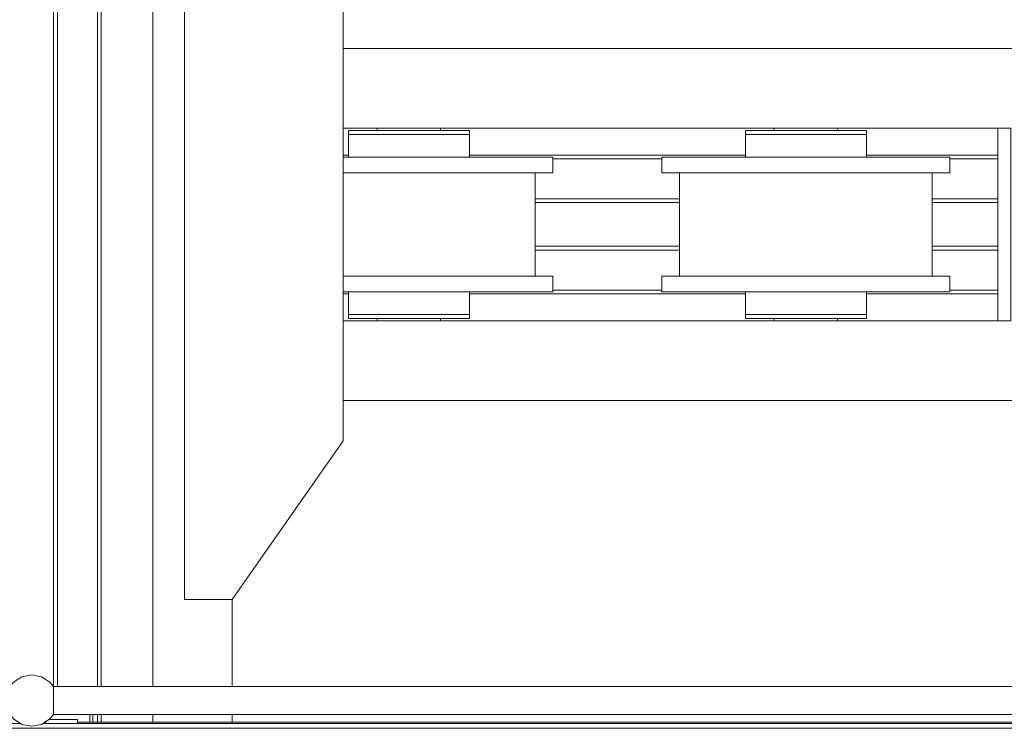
# Model space of a CAD drawing. Header units: millimetres. Extents: x 53746 to 116821, y -810352 to -765802.
# Tile 229 of 256: x 93824 to 95064, y -789584 to -788691. Entities that reach past the tile are written whole.
import ezdxf

# ---------------------------------------------------------------- set-up
doc = ezdxf.new("R2010")
doc.units = ezdxf.units.MM
doc.header["$MEASUREMENT"] = 0
for name, color, linetype, lineweight in [('Main Cradle', 7, 'Continuous', 0), ('Main Cradle Rails', 7, 'Continuous', 0), ('Main Cradle Tower Platform', 7, 'Continuous', 0)]:
    doc.layers.add(name, color=color, linetype=linetype, lineweight=lineweight)

# ---------------------------------------------------------------- blocks, each defined once
blk = doc.blocks.new('*U57')
at = {"layer": 'Main Cradle', "color": 7, "linetype": 'Continuous', "lineweight": 0}
for p, q in [((8583.4, 59.1), (8583.4, -1454.3)), ((8588.4, 59.1), (8588.4, -1454.3)), ((8638.7, 59.1), (8638.7, -1454.3)), ((8643.4, 59.1), (8643.4, -1454.3)), ((8708.3, 59.1), (8708.3, -1454.3)), ((9533.5, -650.8), (8948.3, -650.8)), ((10613.5, -650.8), (9533.5, -650.8)), ((9533.5, -750.8), (8948.3, -750.8)), ((8954.7, -753.8), (8960.5, -753.8)), ((8977, -753.8), (8960.5, -753.8)), ((8990.9, -753.8), (8990.9, -750.8)), ((9070.9, -750.8), (9070.9, -753.8)), ((9454.7, -753.8), (9460.5, -753.8)), ((9477, -753.8), (9460.5, -753.8)), ((9490.9, -753.8), (9490.9, -750.8)), ((9772.9, -750.8), (9533.5, -750.8)), ((9570.9, -750.8), (9570.9, -753.8)), ((9533.5, -758.8), (9560, -758.8)), ((8961.5, -787.3), (8948.3, -787.3)), ((8961.5, -787.3), (9030.9, -787.3)), ((9100.2, -787.3), (9030.9, -787.3)), ((9461.5, -787.3), (9530.9, -787.3)), ((9533.5, -787.3), (9530.9, -787.3)), ((9091.7, -807.3), (9030.9, -807.3)), ((9189.9, -807.3), (9189.9, -937.3)), ((9349.7, -807.3), (9363.4, -807.3)), ((9371.9, -937.3), (9371.9, -807.3)), ((9533.5, -807.3), (9530.9, -807.3)), ((9689.9, -807.3), (9689.9, -937.3)), ((8961.5, -937.3), (8948.3, -937.3)), ((8961.5, -937.3), (8970, -937.3)), ((8970, -937.3), (9030.9, -937.3)), ((9461.5, -937.3), (9470, -937.3)), ((9470, -937.3), (9530.9, -937.3)), ((9533.5, -937.3), (9530.9, -937.3)), ((8960.5, -957.3), (8954.7, -957.3)), ((9101.3, -957.3), (9102, -957.3)), ((9349.7, -957.3), (9363.4, -957.3)), ((9460.5, -957.3), (9454.7, -957.3)), ((8954.7, -985.8), (8960.5, -985.8)), ((8977, -985.8), (8960.5, -985.8)), ((8993.9, -990.8), (8990.9, -990.8)), ((8990.9, -993.8), (8990.9, -990.8)), ((8993.9, -990.8), (8995.5, -990.8)), ((8995.5, -990.8), (9001.7, -990.8)), ((9001.7, -990.8), (9002.3, -990.8)), ((9002.3, -990.8), (9002.5, -990.8)), ((9002.5, -990.8), (9002.6, -990.8)), ((9030.9, -985.8), (9060, -985.8)), ((9067.8, -990.8), (9068.3, -990.8)), ((9070.9, -990.8), (9070.9, -993.8)), ((9454.7, -985.8), (9460.5, -985.8)), ((9477, -985.8), (9460.5, -985.8)), ((9493.9, -990.8), (9490.9, -990.8)), ((9490.9, -993.8), (9490.9, -990.8)), ((9530.9, -985.8), (9533.5, -985.8)), ((9530.9, -985.8), (9533.5, -985.8)), ((9533.5, -985.8), (9560, -985.8)), ((9567.8, -990.8), (9568.3, -990.8)), ((9570.9, -990.8), (9570.9, -993.8)), ((9533.5, -993.8), (8948.3, -993.8)), ((9772.9, -993.8), (9533.5, -993.8)), ((9533.5, -1093.8), (8948.3, -1093.8)), ((10613.5, -1093.8), (9533.5, -1093.8)), ((8808.3, -1454.3), (8808.3, -1344.8)), ((8638.7, -1489.3), (8638.7, -1499.3)), ((8643.4, -1489.3), (8643.4, -1499.3)), ((8708.3, -1489.3), (8708.3, -1499.3)), ((8808.3, -1499.3), (8808.3, -1489.3))]:
    blk.add_line(p, q, dxfattribs=at)
at = {"layer": 'Main Cradle', "color": 7, "linetype": 'Continuous', "lineweight": 0, "flags": 128}
for points in [[(8808.3, -1344.8), (8948.3, -1144.8), (8948.3, -599.8), (8808.3, -399.8), (8748.3, -399.8), (8748.3, -1344.8), (8808.3, -1344.8)], [(8954.7, -753.8), (8954.7, -753.8), (8954.7, -758.8), (8960.5, -758.8), (8977, -758.8), (8977, -758.8)], [(8977, -753.8), (9001.7, -753.8), (9030.9, -753.8), (9060, -753.8), (9084.7, -753.8), (9101.3, -753.8), (9107.1, -753.8)], [(9107.1, -758.8), (9107.1, -758.8), (9107.1, -753.8), (9107.1, -753.8)], [(9454.7, -753.8), (9454.7, -753.8), (9454.7, -758.8), (9460.5, -758.8), (9477, -758.8), (9477, -758.8)], [(9477, -753.8), (9501.7, -753.8), (9530.9, -753.8), (9533.5, -753.8)], [(9533.5, -753.8), (9560, -753.8), (9584.7, -753.8), (9601.3, -753.8), (9607.1, -753.8)], [(9607.1, -758.8), (9607.1, -758.8), (9607.1, -753.8), (9607.1, -753.8)], [(9788.9, -750.8), (9772.9, -750.8), (9772.9, -993.8), (9788.9, -993.8), (9788.9, -750.8)], [(8954.7, -758.8), (8954.7, -758.8), (8954.7, -787.3)], [(8977, -758.8), (9001.7, -758.8), (9001.7, -758.8)], [(9001.7, -758.8), (9030.9, -758.8), (9030.9, -758.8)], [(9030.9, -758.8), (9030.9, -758.8), (9060, -758.8)], [(9060, -758.8), (9060, -758.8), (9084.7, -758.8), (9101.3, -758.8), (9107.1, -758.8)], [(9084.7, -758.8), (9101.3, -758.8), (9101.3, -758.8)], [(9107.1, -787.3), (9107.1, -758.8), (9107.1, -758.8)], [(9454.7, -758.8), (9454.7, -758.8), (9454.7, -787.3)], [(9477, -758.8), (9501.7, -758.8), (9501.7, -758.8)], [(9501.7, -758.8), (9530.9, -758.8), (9530.9, -758.8)], [(9530.9, -758.8), (9530.9, -758.8), (9533.5, -758.8)], [(9560, -758.8), (9560, -758.8), (9584.7, -758.8), (9601.3, -758.8), (9607.1, -758.8)], [(9584.7, -758.8), (9601.3, -758.8), (9601.3, -758.8)], [(9607.1, -787.3), (9607.1, -758.8), (9607.1, -758.8)], [(9212.1, -787.3), (9212.1, -787.3), (9212.1, -807.3), (9198.3, -807.3), (9159, -807.3), (9100.2, -807.3), (9091.7, -807.3)], [(9212.1, -787.3), (9198.3, -787.3), (9159, -787.3), (9100.2, -787.3), (9100.2, -787.3)], [(9349.7, -807.3), (9349.7, -787.3), (9349.7, -787.3)], [(9461.5, -787.3), (9402.7, -787.3), (9363.4, -787.3), (9349.7, -787.3)], [(9712.1, -787.3), (9712.1, -787.3), (9712.1, -807.3), (9698.3, -807.3), (9659, -807.3), (9600.2, -807.3), (9533.5, -807.3)], [(9712.1, -787.3), (9698.3, -787.3), (9659, -787.3), (9600.2, -787.3), (9533.5, -787.3)], [(8970, -807.3), (8961.5, -807.3), (8948.3, -807.3)], [(9030.9, -807.3), (9030.9, -807.3), (8970, -807.3)], [(9470, -807.3), (9461.5, -807.3), (9402.7, -807.3), (9363.4, -807.3)], [(9530.9, -807.3), (9530.9, -807.3), (9470, -807.3)], [(9212.1, -937.3), (9212.1, -937.3), (9212.1, -957.3), (9198.3, -957.3), (9159, -957.3), (9100.2, -957.3), (9030.9, -957.3), (8961.5, -957.3), (8948.3, -957.3)], [(9212.1, -937.3), (9198.3, -937.3), (9159, -937.3), (9100.2, -937.3), (9030.9, -937.3)], [(9349.7, -957.3), (9349.7, -937.3), (9349.7, -937.3)], [(9461.5, -937.3), (9402.7, -937.3), (9363.4, -937.3), (9349.7, -937.3)], [(9712.1, -937.3), (9712.1, -937.3), (9712.1, -957.3), (9698.3, -957.3), (9659, -957.3), (9600.2, -957.3), (9533.5, -957.3)], [(9712.1, -937.3), (9698.3, -937.3), (9659, -937.3), (9600.2, -937.3), (9533.5, -937.3)], [(8954.7, -957.3), (8954.7, -985.8), (8954.7, -985.8)], [(9060, -985.8), (9060, -985.8), (9084.7, -985.8), (9101.3, -985.8), (9107.1, -985.8), (9107.1, -957.3)], [(9102, -957.3), (9107.1, -957.3), (9107.1, -957.3)], [(9533.5, -957.3), (9530.9, -957.3), (9461.5, -957.3), (9402.7, -957.3), (9363.4, -957.3)], [(9454.7, -957.3), (9454.7, -985.8), (9454.7, -985.8)], [(9560, -985.8), (9560, -985.8), (9584.7, -985.8), (9601.3, -985.8), (9607.1, -985.8), (9607.1, -957.3)], [(9607.1, -957.3), (9607.1, -957.3), (9607.1, -957.3), (9602, -957.3), (9601.3, -957.3), (9601.3, -957.3)], [(8954.7, -985.8), (8954.7, -985.8), (8954.7, -990.8), (8960.5, -990.8), (8977, -990.8), (9001.7, -990.8), (9030.9, -990.8), (9060, -990.8), (9084.7, -990.8), (9101.3, -990.8), (9107.1, -990.8), (9107.1, -985.8), (9107.1, -985.8)], [(8977, -985.8), (9001.7, -985.8), (9030.9, -985.8), (9030.9, -985.8)], [(9030.9, -985.8), (9060, -985.8), (9060, -985.8)], [(9068.3, -990.8), (9070.9, -990.8), (9070.9, -990.8)], [(9084.7, -985.8), (9101.3, -985.8), (9101.3, -985.8)], [(9454.7, -985.8), (9454.7, -985.8), (9454.7, -990.8), (9460.5, -990.8), (9477, -990.8), (9501.7, -990.8), (9530.9, -990.8), (9533.5, -990.8)], [(9477, -985.8), (9501.7, -985.8), (9530.9, -985.8), (9530.9, -985.8)], [(9501.7, -990.8), (9495.5, -990.8), (9493.9, -990.8)], [(9502.6, -990.8), (9502.5, -990.8), (9502.3, -990.8), (9501.7, -990.8)], [(9533.5, -990.8), (9560, -990.8), (9584.7, -990.8), (9601.3, -990.8), (9607.1, -990.8), (9607.1, -985.8), (9607.1, -985.8)], [(9533.5, -985.8), (9560, -985.8), (9560, -985.8)], [(9568.3, -990.8), (9570.9, -990.8), (9570.9, -990.8)], [(9584.7, -985.8), (9601.3, -985.8), (9601.3, -985.8)]]:
    blk.add_lwpolyline(points, dxfattribs=at)
at = {"layer": 'Main Cradle Rails', "color": 7, "linetype": 'Continuous', "lineweight": 0}
for p, q in [((8948.3, -784.8), (8954.7, -784.8)), ((9107.1, -784.8), (9454.7, -784.8)), ((9212.1, -789.4), (9349.7, -789.4)), ((9607.1, -784.8), (9772.9, -784.8)), ((9712.1, -789.4), (9772.9, -789.4)), ((9189.9, -839.8), (9371.9, -839.8)), ((9689.9, -839.8), (9772.9, -839.8)), ((9189.9, -844.8), (9371.9, -844.8)), ((9689.9, -844.8), (9772.9, -844.8)), ((9189.9, -899.8), (9371.9, -899.8)), ((9189.9, -904.8), (9371.9, -904.8)), ((9689.9, -899.8), (9772.9, -899.8)), ((9689.9, -904.8), (9772.9, -904.8)), ((8948.3, -959.8), (8954.7, -959.8)), ((9107.1, -959.8), (9454.7, -959.8)), ((9212.1, -955.2), (9349.7, -955.2)), ((9607.1, -959.8), (9772.9, -959.8)), ((9712.1, -955.2), (9772.9, -955.2))]:
    blk.add_line(p, q, dxfattribs=at)
at = {"layer": 'Main Cradle Tower Platform', "color": 7, "linetype": 'Continuous', "lineweight": 0}
for p, q in [((8583.2, -1454.3), (9533.5, -1454.3)), ((9533.5, -1454.3), (9939.3, -1454.3)), ((8583.1, -1483.5), (8583, -1484.1)), ((8573.4, -1499.3), (8572.1, -1499.3)), ((8573.4, -1500.8), (8573.4, -1498.5)), ((8578.4, -1495.8), (8578.4, -1495.1)), ((8613.4, -1495.8), (8578.4, -1495.8)), ((9533.5, -1489.3), (8583.2, -1489.3)), ((8613.4, -1495.8), (8613.4, -1500.8)), ((9533.5, -1499.3), (8613.4, -1499.3)), ((8628.9, -1499.3), (8628.9, -1489.3)), ((8632.9, -1499.3), (8632.9, -1489.3)), ((9939.3, -1489.3), (9533.5, -1489.3)), ((9950.4, -1499.3), (9533.5, -1499.3)), ((5511.9, -1506.8), (9533.5, -1506.8)), ((8541.9, -1500.8), (7159.1, -1500.8)), ((9533.5, -1500.8), (8569.8, -1500.8)), ((9952.6, -1500.8), (9533.5, -1500.8)), ((9533.5, -1506.8), (11599.8, -1506.8))]:
    blk.add_line(p, q, dxfattribs=at)
at = {"layer": 'Main Cradle Tower Platform', "color": 7, "linetype": 'Continuous', "lineweight": 0, "flags": 128}
for points in [[(8583.2, -1454.3), (8578.8, -1448.9), (8568.3, -1441.8), (8555.9, -1439.3), (8543.4, -1441.8), (8532.9, -1448.9), (8528.5, -1454.3)], [(8583.2, -1454.3), (8583.2, -1454.3), (8583.2, -1455), (8583.2, -1455.5), (8583.1, -1455.7), (8583.2, -1455.8), (8583.2, -1457.5), (8583.2, -1459.3), (8583, -1459.5), (8583, -1459.5), (8583.1, -1460.2), (8583.1, -1460.5), (8583.1, -1460.5), (8583.1, -1462.3), (8583.1, -1465.1), (8583.1, -1465.2), (8583.1, -1468.5), (8583.1, -1471.3), (8583.2, -1471.8), (8583.2, -1475.2), (8583.2, -1477.9)], [(8583, -1484.1), (8583, -1484.2), (8583.2, -1484.4)], [(8583.2, -1477.9), (8583.1, -1478.5), (8583.1, -1478.5), (8583.1, -1481.3), (8583.1, -1483.2)], [(8583.1, -1483.2), (8583.1, -1483.2), (8583.1, -1483.5)], [(8583.2, -1484.4), (8583.2, -1486.1), (8583.2, -1487.9), (8583.1, -1488), (8583.1, -1488.7), (8583.1, -1489.2)], [(8583.2, -1489.3), (8578.8, -1494.8), (8568.3, -1501.9), (8555.9, -1504.3), (8543.4, -1501.9), (8532.9, -1494.8), (8528.5, -1489.3)], [(8583.1, -1489.2), (8583.2, -1489.3), (8583.2, -1489.3)]]:
    blk.add_lwpolyline(points, dxfattribs=at)

msp = doc.modelspace()

# ---------------------------------------------------------------- block references
at = {"layer": 'Main Cradle Rails', "color": 7, "linetype": 'Continuous', "lineweight": 0}
msp.add_blockref('*U57', (85283.05, -788076.95), dxfattribs=at)

doc.saveas('drawing.dxf')
